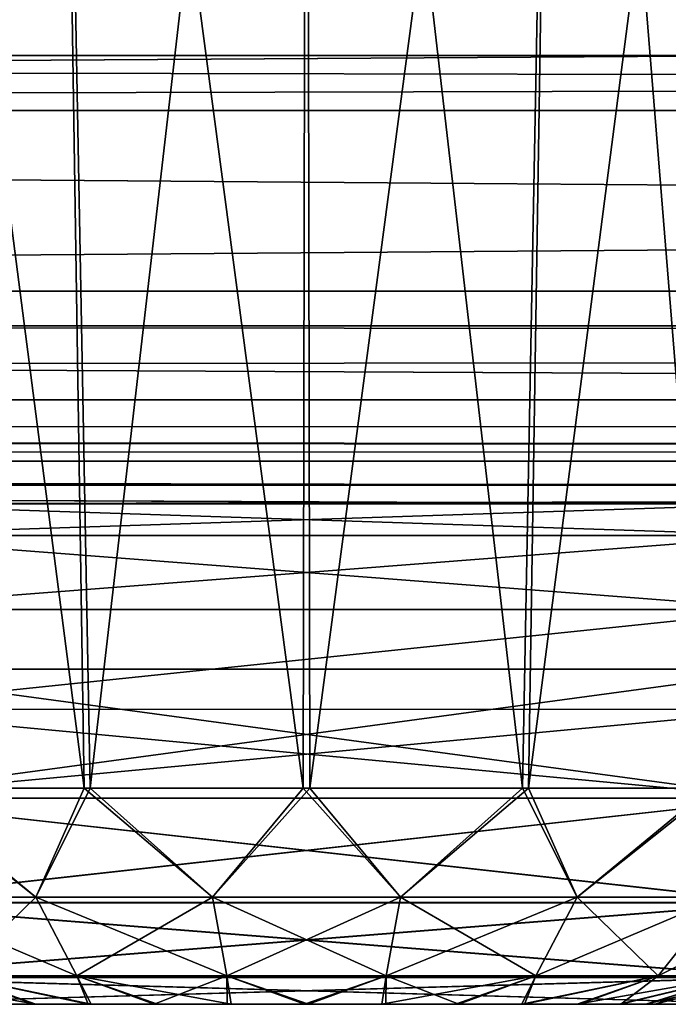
# Model space of a CAD drawing. Header units: millimetres. Extents: x -168 to 168, y -6 to 84.
# Tile 140 of 256: x -40.63 to -39.2, y -3.1 to -0.92. Entities that reach past the tile are written whole.
import ezdxf

# ---------------------------------------------------------------- set-up
doc = ezdxf.new("R2010")
doc.units = ezdxf.units.MM
doc.header["$LTSCALE"] = 65.185185
for name, color, linetype in [('14', 7, 'CONTINUOUS'), ('177', 7, 'CONTINUOUS'), ('180', 7, 'CONTINUOUS'), ('187', 7, 'CONTINUOUS'), ('192', 7, 'CONTINUOUS'), ('196', 7, 'CONTINUOUS'), ('197', 7, 'CONTINUOUS'), ('201', 7, 'CONTINUOUS'), ('207', 7, 'CONTINUOUS'), ('209', 7, 'CONTINUOUS'), ('213', 7, 'CONTINUOUS'), ('54', 7, 'CONTINUOUS'), ('572', 7, 'CONTINUOUS'), ('573', 7, 'CONTINUOUS'), ('574', 7, 'CONTINUOUS'), ('575', 7, 'CONTINUOUS'), ('576', 7, 'CONTINUOUS'), ('577', 7, 'CONTINUOUS'), ('578', 7, 'CONTINUOUS'), ('579', 7, 'CONTINUOUS'), ('580', 7, 'CONTINUOUS'), ('581', 7, 'CONTINUOUS'), ('6', 7, 'CONTINUOUS'), ('66', 7, 'CONTINUOUS'), ('70', 7, 'CONTINUOUS'), ('76', 7, 'CONTINUOUS'), ('77', 7, 'CONTINUOUS'), ('83', 7, 'CONTINUOUS'), ('89', 7, 'CONTINUOUS'), ('90', 7, 'CONTINUOUS'), ('94', 7, 'CONTINUOUS')]:
    doc.layers.add(name, color=color, linetype=linetype)

msp = doc.modelspace()

# ---------------------------------------------------------------- linework, layer by layer
at = {"layer": '14', "linetype": 'Continuous'}
for points in [[(-123.8345, -1.5218, -124.8336), (123.8345, -1.7622, -124.7598), (-123.8345, -1.7622, -124.7598), (-123.8345, -1.5218, -124.8336)], [(123.8345, -1.5218, -124.8336), (123.8345, -1.7622, -124.7598), (-123.8345, -1.5218, -124.8336), (123.8345, -1.5218, -124.8336)], [(123.8345, -1.7622, -124.7598), (123.8345, -1.9366, -124.5778), (-123.8345, -1.7622, -124.7598), (123.8345, -1.7622, -124.7598)], [(-38.9332, -1.9508, -124.5504), (-41.0668, -1.9508, -124.5504), (-123.8345, -1.7622, -124.7598), (-38.9332, -1.9508, -124.5504)], [(38.9332, -1.9508, -124.5504), (-123.8345, -1.7622, -124.7598), (41.0668, -1.9508, -124.5504), (38.9332, -1.9508, -124.5504)], [(38.9332, -1.9508, -124.5504), (-38.9332, -1.9508, -124.5504), (-123.8345, -1.7622, -124.7598), (38.9332, -1.9508, -124.5504)], [(123.8345, -1.9366, -124.5778), (41.0668, -1.9508, -124.5504), (-123.8345, -1.7622, -124.7598), (123.8345, -1.9366, -124.5778)]]:
    msp.add_3dface(points, dxfattribs=at)
at = {"layer": '177', "linetype": 'Continuous'}
for points in [[(123.9009, 0, 124.9), (-123.9009, 0, 124.9), (123.8345, -1.5218, 124.8336), (123.9009, 0, 124.9)], [(123.8345, -1.5218, 124.8336), (-123.9009, 0, 124.9), (-123.8345, -1.5218, 124.8336), (123.8345, -1.5218, 124.8336)]]:
    msp.add_3dface(points, dxfattribs=at)
at = {"layer": '180', "linetype": 'Continuous'}
for points in [[(-38.9409, -1.9921, -122.1843), (-41.0589, -1.9922, -122.1852), (-41.0589, -2.0627, -122.4071), (-38.9409, -1.9921, -122.1843)], [(-38.9409, -1.9921, -122.1843), (-41.0589, -2.0627, -122.4071), (-38.9409, -2.0627, -122.4066), (-38.9409, -1.9921, -122.1843)], [(-38.9409, -2.0627, -122.4066), (-41.059, -2.2262, -122.573), (-38.941, -2.2264, -122.5727), (-38.9409, -2.0627, -122.4066)], [(-41.0589, -2.0627, -122.4071), (-41.059, -2.2262, -122.573), (-38.9409, -2.0627, -122.4066), (-41.0589, -2.0627, -122.4071)], [(-41.059, -2.2262, -122.573), (-41.059, -2.447, -122.6466), (-38.941, -2.2264, -122.5727), (-41.059, -2.2262, -122.573)], [(-38.941, -2.2264, -122.5727), (-41.059, -2.447, -122.6466), (-38.941, -2.4477, -122.6467), (-38.941, -2.2264, -122.5727)]]:
    msp.add_3dface(points, dxfattribs=at)
at = {"layer": '187', "linetype": 'Continuous'}
for points in [[(-41.0668, -2.3579, -124.2687), (-38.9332, -2.3579, -124.2687), (-41.0418, -2.6436, -124.2437), (-41.0668, -2.3579, -124.2687)], [(-38.9332, -2.3579, -124.2687), (-38.9582, -2.6436, -124.2437), (-41.0418, -2.6436, -124.2437), (-38.9332, -2.3579, -124.2687)]]:
    msp.add_3dface(points, dxfattribs=at)
at = {"layer": '192', "linetype": 'Continuous'}
for points in [[(-38.941, -2.4477, -122.6467), (-41.059, -2.447, -122.6466), (-38.9582, -2.6436, -122.6638), (-38.941, -2.4477, -122.6467)], [(-41.059, -2.447, -122.6466), (-41.0418, -2.6436, -122.6638), (-38.9582, -2.6436, -122.6638), (-41.059, -2.447, -122.6466)]]:
    msp.add_3dface(points, dxfattribs=at)
at = {"layer": '196', "linetype": 'Continuous'}
for points in [[(-41.0418, -3.1, -123.7456), (-38.9582, -3.1, -123.7456), (-41.0418, -3.1, -123.1619), (-41.0418, -3.1, -123.7456)], [(-38.9582, -3.1, -123.7456), (-38.9582, -3.1, -123.1619), (-41.0418, -3.1, -123.1619), (-38.9582, -3.1, -123.7456)]]:
    msp.add_3dface(points, dxfattribs=at)
at = {"layer": '197', "linetype": 'Continuous'}
for points in [[(-38.9582, -2.6436, -122.6638), (-41.0418, -2.8748, -122.7442), (-38.9582, -2.8748, -122.7442), (-38.9582, -2.6436, -122.6638)], [(-38.9582, -2.6436, -122.6638), (-41.0418, -2.6436, -122.6638), (-41.0418, -2.8748, -122.7442), (-38.9582, -2.6436, -122.6638)], [(-41.0418, -2.8748, -122.7442), (-41.0418, -3.0401, -122.9246), (-38.9582, -2.8748, -122.7442), (-41.0418, -2.8748, -122.7442)], [(-38.9582, -2.8748, -122.7442), (-41.0418, -3.0401, -122.9246), (-38.9582, -3.0401, -122.9246), (-38.9582, -2.8748, -122.7442)], [(-41.0418, -3.0401, -122.9246), (-41.0418, -3.1, -123.1619), (-38.9582, -3.0401, -122.9246), (-41.0418, -3.0401, -122.9246)], [(-41.0418, -3.1, -123.1619), (-38.9582, -3.1, -123.1619), (-38.9582, -3.0401, -122.9246), (-41.0418, -3.1, -123.1619)]]:
    msp.add_3dface(points, dxfattribs=at)
at = {"layer": '201', "linetype": 'Continuous'}
for points in [[(-41.0418, -2.8754, -124.1629), (-41.0418, -2.6436, -124.2437), (-38.9582, -2.8752, -124.1631), (-41.0418, -2.8754, -124.1629)], [(-41.0418, -2.6436, -124.2437), (-38.9582, -2.6436, -124.2437), (-38.9582, -2.8752, -124.1631), (-41.0418, -2.6436, -124.2437)], [(-38.9582, -3.0405, -123.9822), (-41.0418, -2.8754, -124.1629), (-38.9582, -2.8752, -124.1631), (-38.9582, -3.0405, -123.9822)], [(-41.0418, -3.0406, -123.982), (-41.0418, -2.8754, -124.1629), (-38.9582, -3.0405, -123.9822), (-41.0418, -3.0406, -123.982)], [(-38.9582, -3.1, -123.7456), (-41.0418, -3.0406, -123.982), (-38.9582, -3.0405, -123.9822), (-38.9582, -3.1, -123.7456)], [(-38.9582, -3.1, -123.7456), (-41.0418, -3.1, -123.7456), (-41.0418, -3.0406, -123.982), (-38.9582, -3.1, -123.7456)]]:
    msp.add_3dface(points, dxfattribs=at)
at = {"layer": '207', "linetype": 'Continuous'}
for points in [[(-120.2355, -1, -59.9675), (-120.6472, -1, -119.9336), (120.2355, -1, -59.9675), (-120.2355, -1, -59.9675)], [(-120.6472, -1, 119.9336), (120.6472, -1, 119.9336), (0, -1, 120.0983), (-120.6472, -1, 119.9336)], [(-59.9675, -1, 120.2355), (-120.6472, -1, 119.9336), (0, -1, 120.0983), (-59.9675, -1, 120.2355)], [(-120.6472, -1, 119.9336), (-120.2355, -1, 59.9675), (120.6472, -1, 119.9336), (-120.6472, -1, 119.9336)], [(120.2355, -1, -59.9675), (-120.6472, -1, -119.9336), (120.6472, -1, -119.9336), (120.2355, -1, -59.9675)], [(-120.5943, -1, -120.2485), (0, -1, -120.0983), (-120.6472, -1, -119.9336), (-120.5943, -1, -120.2485)], [(120.6472, -1, -119.9336), (-120.6472, -1, -119.9336), (0, -1, -120.0983), (120.6472, -1, -119.9336)], [(0, -1, -120.0983), (-120.5943, -1, -120.2485), (-59.9675, -1, -120.2355), (0, -1, -120.0983)], [(-120.0983, -1, 0), (-120.2355, -1, -59.9675), (120.0983, -1, 0), (-120.0983, -1, 0)], [(120.6472, -1, 119.9336), (-120.2355, -1, 59.9675), (120.2355, -1, 59.9675), (120.6472, -1, 119.9336)], [(-120.2355, -1, 59.9675), (-120.0983, -1, 0), (120.2355, -1, 59.9675), (-120.2355, -1, 59.9675)], [(120.0983, -1, 0), (-120.2355, -1, -59.9675), (120.2355, -1, -59.9675), (120.0983, -1, 0)], [(120.2355, -1, 59.9675), (-120.0983, -1, 0), (120.0983, -1, 0), (120.2355, -1, 59.9675)]]:
    msp.add_3dface(points, dxfattribs=at)
at = {"layer": '209', "linetype": 'Continuous'}
for points in [[(-60.0287, -1.1213, -120.3571), (0, -1.1213, -120.2196), (-59.9675, -1, -120.2355), (-60.0287, -1.1213, -120.3571)], [(0, -1.1213, -120.2196), (0, -1, -120.0983), (-59.9675, -1, -120.2355), (0, -1.1213, -120.2196)]]:
    msp.add_3dface(points, dxfattribs=at)
at = {"layer": '213', "linetype": 'Continuous'}
for points in [[(0, -1.1213, 120.2196), (-60.0287, -1.1213, 120.3571), (0, -1, 120.0983), (0, -1.1213, 120.2196)], [(-60.0287, -1.1213, 120.3571), (-59.9675, -1, 120.2355), (0, -1, 120.0983), (-60.0287, -1.1213, 120.3571)]]:
    msp.add_3dface(points, dxfattribs=at)
at = {"layer": '54', "linetype": 'Continuous'}
for points in [[(0, -1.1213, 120.2196), (-60.4471, -1.5981, 120.9803), (-60.0287, -1.1213, 120.3571), (0, -1.1213, 120.2196)], [(0.002, -1.5981, 120.8409), (-60.4471, -1.5981, 120.9803), (0, -1.1213, 120.2196), (0.002, -1.5981, 120.8409)], [(0.001, -1.898, 121.5652), (-60.9358, -1.898, 121.7069), (-60.4471, -1.5981, 120.9803), (0.001, -1.898, 121.5652)], [(0.002, -1.5981, 120.8409), (0.001, -1.898, 121.5652), (-60.4471, -1.5981, 120.9803), (0.002, -1.5981, 120.8409)], [(0.001, -1.898, 121.5652), (-41.0589, -1.9922, 122.1852), (-60.9358, -1.898, 121.7069), (0.001, -1.898, 121.5652)], [(-38.9409, -1.9921, 122.1843), (-41.0589, -1.9922, 122.1852), (0.001, -1.898, 121.5652), (-38.9409, -1.9921, 122.1843)]]:
    msp.add_3dface(points, dxfattribs=at)
at = {"layer": '572', "linetype": 'Continuous'}
for points in [[(-40.752, -3.1, -40.1716), (-39.2286, -3.1, -40), (-40.7714, -3.1, -40), (-40.752, -3.1, -40.1716)], [(-40.7714, -3.1, -40), (-39.2286, -3.1, -40), (-39.248, -3.1, -39.8284), (-40.7714, -3.1, -40)], [(-40.7713, -3.1, -39.9913), (-40.7714, -3.1, -40), (-39.248, -3.1, -39.8284), (-40.7713, -3.1, -39.9913)], [(-40.7501, -3.1, -39.8203), (-40.7713, -3.1, -39.9913), (-39.248, -3.1, -39.8284), (-40.7501, -3.1, -39.8203)], [(-39.2287, -3.1, -40.0087), (-39.2286, -3.1, -40), (-40.752, -3.1, -40.1716), (-39.2287, -3.1, -40.0087)], [(-39.2499, -3.1, -40.1797), (-39.2287, -3.1, -40.0087), (-40.752, -3.1, -40.1716), (-39.2499, -3.1, -40.1797)], [(-40.6951, -3.1, -40.3344), (-39.2499, -3.1, -40.1797), (-40.752, -3.1, -40.1716), (-40.6951, -3.1, -40.3344)], [(-39.3049, -3.1, -39.6656), (-40.7501, -3.1, -39.8203), (-39.248, -3.1, -39.8284), (-39.3049, -3.1, -39.6656)], [(-40.6916, -3.1, -39.6585), (-40.7501, -3.1, -39.8203), (-39.3049, -3.1, -39.6656), (-40.6916, -3.1, -39.6585)], [(-39.3084, -3.1, -40.3415), (-39.2499, -3.1, -40.1797), (-40.6951, -3.1, -40.3344), (-39.3084, -3.1, -40.3415)], [(-40.6037, -3.1, -40.4801), (-39.3084, -3.1, -40.3415), (-40.6951, -3.1, -40.3344), (-40.6037, -3.1, -40.4801)], [(-40.5987, -3.1, -39.5137), (-40.6916, -3.1, -39.6585), (-39.3963, -3.1, -39.5199), (-40.5987, -3.1, -39.5137)], [(-39.3963, -3.1, -39.5199), (-40.6916, -3.1, -39.6585), (-39.3049, -3.1, -39.6656), (-39.3963, -3.1, -39.5199)], [(-39.4013, -3.1, -40.4863), (-39.3084, -3.1, -40.3415), (-40.6037, -3.1, -40.4801), (-39.4013, -3.1, -40.4863)], [(-40.4824, -3.1, -40.6019), (-39.4013, -3.1, -40.4863), (-40.6037, -3.1, -40.4801), (-40.4824, -3.1, -40.6019)], [(-40.4759, -3.1, -39.393), (-40.5987, -3.1, -39.5137), (-39.5176, -3.1, -39.3981), (-40.4759, -3.1, -39.393)], [(-39.5176, -3.1, -39.3981), (-40.5987, -3.1, -39.5137), (-39.3963, -3.1, -39.5199), (-39.5176, -3.1, -39.3981)], [(-39.5241, -3.1, -40.607), (-39.4013, -3.1, -40.4863), (-40.4824, -3.1, -40.6019), (-39.5241, -3.1, -40.607)], [(-40.3371, -3.1, -40.6938), (-39.5241, -3.1, -40.607), (-40.4824, -3.1, -40.6019), (-40.3371, -3.1, -40.6938)], [(-40.3296, -3.1, -39.3026), (-40.4759, -3.1, -39.393), (-39.6629, -3.1, -39.3062), (-40.3296, -3.1, -39.3026)], [(-39.6629, -3.1, -39.3062), (-40.4759, -3.1, -39.393), (-39.5176, -3.1, -39.3981), (-39.6629, -3.1, -39.3062)], [(-39.6704, -3.1, -40.6974), (-39.5241, -3.1, -40.607), (-40.3371, -3.1, -40.6938), (-39.6704, -3.1, -40.6974)], [(-40.1752, -3.1, -40.7512), (-39.6704, -3.1, -40.6974), (-40.3371, -3.1, -40.6938), (-40.1752, -3.1, -40.7512)], [(-40.1668, -3.1, -39.2469), (-40.3296, -3.1, -39.3026), (-39.8248, -3.1, -39.2488), (-40.1668, -3.1, -39.2469)], [(-39.8248, -3.1, -39.2488), (-40.3296, -3.1, -39.3026), (-39.6629, -3.1, -39.3062), (-39.8248, -3.1, -39.2488)], [(-39.8332, -3.1, -40.7531), (-39.6704, -3.1, -40.6974), (-40.1752, -3.1, -40.7512), (-39.8332, -3.1, -40.7531)], [(-40.0044, -3.1, -40.7713), (-39.8332, -3.1, -40.7531), (-40.1752, -3.1, -40.7512), (-40.0044, -3.1, -40.7713)], [(-39.9956, -3.1, -39.2287), (-40.1668, -3.1, -39.2469), (-39.8248, -3.1, -39.2488), (-39.9956, -3.1, -39.2287)]]:
    msp.add_3dface(points, dxfattribs=at)
at = {"layer": '573', "linetype": 'Continuous'}
for points in [[(-40.9169, -2.8625, -40.7694), (-40.9012, -2.6218, -40.8961), (-40.5985, -2.8625, -41.0366), (-40.9169, -2.8625, -40.7694)], [(-40.9012, -2.6218, -40.8961), (-40.4913, -2.6218, -41.1721), (-40.5985, -2.8625, -41.0366), (-40.9012, -2.6218, -40.8961)], [(-40.5985, -2.8625, -41.0366), (-40.4913, -2.6218, -41.1721), (-40.2078, -2.8625, -41.1787), (-40.5985, -2.8625, -41.0366)], [(-40.4913, -2.6218, -41.1721), (-40.0072, -2.6218, -41.2709), (-40.2078, -2.8625, -41.1787), (-40.4913, -2.6218, -41.1721)], [(-40.2078, -2.8625, -41.1787), (-40.0072, -2.6218, -41.2709), (-39.7922, -2.8625, -41.1787), (-40.2078, -2.8625, -41.1787)], [(-40.0072, -2.6218, -41.2709), (-39.522, -2.6218, -41.1775), (-39.7922, -2.8625, -41.1787), (-40.0072, -2.6218, -41.2709)], [(-39.7922, -2.8625, -41.1787), (-39.522, -2.6218, -41.1775), (-39.4015, -2.8625, -41.0366), (-39.7922, -2.8625, -41.1787)], [(-39.522, -2.6218, -41.1775), (-39.109, -2.6218, -40.9062), (-39.4015, -2.8625, -41.0366), (-39.522, -2.6218, -41.1775)], [(-39.4015, -2.8625, -41.0366), (-39.109, -2.6218, -40.9062), (-39.0831, -2.8625, -40.7694), (-39.4015, -2.8625, -41.0366)], [(-40.7774, -3.0367, -40.6523), (-40.9169, -2.8625, -40.7694), (-40.5985, -2.8625, -41.0366), (-40.7774, -3.0367, -40.6523)], [(-40.5074, -3.0367, -40.8788), (-40.7774, -3.0367, -40.6523), (-40.5985, -2.8625, -41.0366), (-40.5074, -3.0367, -40.8788)], [(-40.5074, -3.0367, -40.8788), (-40.5985, -2.8625, -41.0366), (-40.2078, -2.8625, -41.1787), (-40.5074, -3.0367, -40.8788)], [(-40.1762, -3.0367, -40.9994), (-40.5074, -3.0367, -40.8788), (-40.2078, -2.8625, -41.1787), (-40.1762, -3.0367, -40.9994)], [(-40.1762, -3.0367, -40.9994), (-40.2078, -2.8625, -41.1787), (-39.7922, -2.8625, -41.1787), (-40.1762, -3.0367, -40.9994)], [(-39.8238, -3.0367, -40.9994), (-40.1762, -3.0367, -40.9994), (-39.7922, -2.8625, -41.1787), (-39.8238, -3.0367, -40.9994)], [(-39.8238, -3.0367, -40.9994), (-39.7922, -2.8625, -41.1787), (-39.4015, -2.8625, -41.0366), (-39.8238, -3.0367, -40.9994)], [(-39.4926, -3.0367, -40.8788), (-39.8238, -3.0367, -40.9994), (-39.4015, -2.8625, -41.0366), (-39.4926, -3.0367, -40.8788)], [(-39.4926, -3.0367, -40.8788), (-39.4015, -2.8625, -41.0366), (-39.0831, -2.8625, -40.7694), (-39.4926, -3.0367, -40.8788)], [(-39.2226, -3.0367, -40.6523), (-39.4926, -3.0367, -40.8788), (-39.0831, -2.8625, -40.7694), (-39.2226, -3.0367, -40.6523)], [(-39.2226, -3.0367, -40.6523), (-39.0831, -2.8625, -40.7694), (-38.8753, -2.8625, -40.4094), (-39.2226, -3.0367, -40.6523)], [(-39.0464, -3.0367, -40.3471), (-39.2226, -3.0367, -40.6523), (-38.8753, -2.8625, -40.4094), (-39.0464, -3.0367, -40.3471)], [(-40.4824, -3.1, -40.6019), (-40.6037, -3.1, -40.4801), (-40.7774, -3.0367, -40.6523), (-40.4824, -3.1, -40.6019)], [(-40.5074, -3.0367, -40.8788), (-40.4824, -3.1, -40.6019), (-40.7774, -3.0367, -40.6523), (-40.5074, -3.0367, -40.8788)], [(-40.6037, -3.1, -40.4801), (-40.6951, -3.1, -40.3344), (-40.7774, -3.0367, -40.6523), (-40.6037, -3.1, -40.4801)], [(-40.3371, -3.1, -40.6938), (-40.4824, -3.1, -40.6019), (-40.5074, -3.0367, -40.8788), (-40.3371, -3.1, -40.6938)], [(-40.1762, -3.0367, -40.9994), (-40.3371, -3.1, -40.6938), (-40.5074, -3.0367, -40.8788), (-40.1762, -3.0367, -40.9994)], [(-40.1752, -3.1, -40.7512), (-40.3371, -3.1, -40.6938), (-40.1762, -3.0367, -40.9994), (-40.1752, -3.1, -40.7512)], [(-40.0044, -3.1, -40.7713), (-40.1752, -3.1, -40.7512), (-40.1762, -3.0367, -40.9994), (-40.0044, -3.1, -40.7713)], [(-39.8238, -3.0367, -40.9994), (-40.0044, -3.1, -40.7713), (-40.1762, -3.0367, -40.9994), (-39.8238, -3.0367, -40.9994)], [(-39.8332, -3.1, -40.7531), (-40.0044, -3.1, -40.7713), (-39.8238, -3.0367, -40.9994), (-39.8332, -3.1, -40.7531)], [(-39.6704, -3.1, -40.6974), (-39.8332, -3.1, -40.7531), (-39.4926, -3.0367, -40.8788), (-39.6704, -3.1, -40.6974)], [(-39.4926, -3.0367, -40.8788), (-39.8332, -3.1, -40.7531), (-39.8238, -3.0367, -40.9994), (-39.4926, -3.0367, -40.8788)], [(-39.5241, -3.1, -40.607), (-39.6704, -3.1, -40.6974), (-39.4926, -3.0367, -40.8788), (-39.5241, -3.1, -40.607)], [(-39.2226, -3.0367, -40.6523), (-39.5241, -3.1, -40.607), (-39.4926, -3.0367, -40.8788), (-39.2226, -3.0367, -40.6523)], [(-39.4013, -3.1, -40.4863), (-39.5241, -3.1, -40.607), (-39.2226, -3.0367, -40.6523), (-39.4013, -3.1, -40.4863)], [(-39.0464, -3.0367, -40.3471), (-39.4013, -3.1, -40.4863), (-39.2226, -3.0367, -40.6523), (-39.0464, -3.0367, -40.3471)], [(-39.3084, -3.1, -40.3415), (-39.4013, -3.1, -40.4863), (-39.0464, -3.0367, -40.3471), (-39.3084, -3.1, -40.3415)], [(-39.2499, -3.1, -40.1797), (-39.3084, -3.1, -40.3415), (-39.0464, -3.0367, -40.3471), (-39.2499, -3.1, -40.1797)], [(-39.2287, -3.1, -40.0087), (-39.2499, -3.1, -40.1797), (-38.9852, -3.0367, -40), (-39.2287, -3.1, -40.0087)], [(-38.9852, -3.0367, -40), (-39.2499, -3.1, -40.1797), (-39.0464, -3.0367, -40.3471), (-38.9852, -3.0367, -40)], [(-39.2286, -3.1, -40), (-39.2287, -3.1, -40.0087), (-38.9852, -3.0367, -40), (-39.2286, -3.1, -40)]]:
    msp.add_3dface(points, dxfattribs=at)
at = {"layer": '574', "linetype": 'Continuous'}
for points in [[(-40.5985, -2.8625, -38.9634), (-40.891, -2.6218, -39.0938), (-40.9169, -2.8625, -39.2306), (-40.5985, -2.8625, -38.9634)], [(-40.478, -2.6218, -38.8225), (-40.891, -2.6218, -39.0938), (-40.5985, -2.8625, -38.9634), (-40.478, -2.6218, -38.8225)], [(-40.2078, -2.8625, -38.8213), (-40.478, -2.6218, -38.8225), (-40.5985, -2.8625, -38.9634), (-40.2078, -2.8625, -38.8213)], [(-39.9928, -2.6218, -38.7291), (-40.478, -2.6218, -38.8225), (-40.2078, -2.8625, -38.8213), (-39.9928, -2.6218, -38.7291)], [(-39.7922, -2.8625, -38.8213), (-39.9928, -2.6218, -38.7291), (-40.2078, -2.8625, -38.8213), (-39.7922, -2.8625, -38.8213)], [(-39.5087, -2.6218, -38.8279), (-39.9928, -2.6218, -38.7291), (-39.7922, -2.8625, -38.8213), (-39.5087, -2.6218, -38.8279)], [(-39.4015, -2.8625, -38.9634), (-39.5087, -2.6218, -38.8279), (-39.7922, -2.8625, -38.8213), (-39.4015, -2.8625, -38.9634)], [(-39.0988, -2.6218, -39.1039), (-39.5087, -2.6218, -38.8279), (-39.4015, -2.8625, -38.9634), (-39.0988, -2.6218, -39.1039)], [(-39.0831, -2.8625, -39.2306), (-39.0988, -2.6218, -39.1039), (-39.4015, -2.8625, -38.9634), (-39.0831, -2.8625, -39.2306)], [(-40.5074, -3.0367, -39.1212), (-40.5985, -2.8625, -38.9634), (-40.9169, -2.8625, -39.2306), (-40.5074, -3.0367, -39.1212)], [(-40.7774, -3.0367, -39.3477), (-40.5074, -3.0367, -39.1212), (-40.9169, -2.8625, -39.2306), (-40.7774, -3.0367, -39.3477)], [(-40.1762, -3.0367, -39.0006), (-40.2078, -2.8625, -38.8213), (-40.5985, -2.8625, -38.9634), (-40.1762, -3.0367, -39.0006)], [(-40.5074, -3.0367, -39.1212), (-40.1762, -3.0367, -39.0006), (-40.5985, -2.8625, -38.9634), (-40.5074, -3.0367, -39.1212)], [(-39.8238, -3.0367, -39.0006), (-39.7922, -2.8625, -38.8213), (-40.2078, -2.8625, -38.8213), (-39.8238, -3.0367, -39.0006)], [(-40.1762, -3.0367, -39.0006), (-39.8238, -3.0367, -39.0006), (-40.2078, -2.8625, -38.8213), (-40.1762, -3.0367, -39.0006)], [(-39.8238, -3.0367, -39.0006), (-39.4926, -3.0367, -39.1212), (-39.7922, -2.8625, -38.8213), (-39.8238, -3.0367, -39.0006)], [(-39.4926, -3.0367, -39.1212), (-39.4015, -2.8625, -38.9634), (-39.7922, -2.8625, -38.8213), (-39.4926, -3.0367, -39.1212)], [(-39.4926, -3.0367, -39.1212), (-39.2226, -3.0367, -39.3477), (-39.4015, -2.8625, -38.9634), (-39.4926, -3.0367, -39.1212)], [(-39.2226, -3.0367, -39.3477), (-39.0831, -2.8625, -39.2306), (-39.4015, -2.8625, -38.9634), (-39.2226, -3.0367, -39.3477)], [(-39.2226, -3.0367, -39.3477), (-39.0464, -3.0367, -39.6529), (-39.0831, -2.8625, -39.2306), (-39.2226, -3.0367, -39.3477)], [(-40.9536, -3.0367, -39.6529), (-40.5987, -3.1, -39.5137), (-40.7774, -3.0367, -39.3477), (-40.9536, -3.0367, -39.6529)], [(-40.6916, -3.1, -39.6585), (-40.5987, -3.1, -39.5137), (-40.9536, -3.0367, -39.6529), (-40.6916, -3.1, -39.6585)], [(-40.7774, -3.0367, -39.3477), (-40.4759, -3.1, -39.393), (-40.5074, -3.0367, -39.1212), (-40.7774, -3.0367, -39.3477)], [(-40.5987, -3.1, -39.5137), (-40.4759, -3.1, -39.393), (-40.7774, -3.0367, -39.3477), (-40.5987, -3.1, -39.5137)], [(-40.4759, -3.1, -39.393), (-40.3296, -3.1, -39.3026), (-40.5074, -3.0367, -39.1212), (-40.4759, -3.1, -39.393)], [(-40.3296, -3.1, -39.3026), (-40.1668, -3.1, -39.2469), (-40.5074, -3.0367, -39.1212), (-40.3296, -3.1, -39.3026)], [(-40.5074, -3.0367, -39.1212), (-40.1668, -3.1, -39.2469), (-40.1762, -3.0367, -39.0006), (-40.5074, -3.0367, -39.1212)], [(-40.1668, -3.1, -39.2469), (-39.9956, -3.1, -39.2287), (-40.1762, -3.0367, -39.0006), (-40.1668, -3.1, -39.2469)], [(-40.1762, -3.0367, -39.0006), (-39.9956, -3.1, -39.2287), (-39.8238, -3.0367, -39.0006), (-40.1762, -3.0367, -39.0006)], [(-39.9956, -3.1, -39.2287), (-39.8248, -3.1, -39.2488), (-39.8238, -3.0367, -39.0006), (-39.9956, -3.1, -39.2287)], [(-39.8248, -3.1, -39.2488), (-39.6629, -3.1, -39.3062), (-39.8238, -3.0367, -39.0006), (-39.8248, -3.1, -39.2488)], [(-39.8238, -3.0367, -39.0006), (-39.6629, -3.1, -39.3062), (-39.4926, -3.0367, -39.1212), (-39.8238, -3.0367, -39.0006)], [(-39.6629, -3.1, -39.3062), (-39.5176, -3.1, -39.3981), (-39.4926, -3.0367, -39.1212), (-39.6629, -3.1, -39.3062)], [(-39.4926, -3.0367, -39.1212), (-39.5176, -3.1, -39.3981), (-39.2226, -3.0367, -39.3477), (-39.4926, -3.0367, -39.1212)], [(-39.5176, -3.1, -39.3981), (-39.3963, -3.1, -39.5199), (-39.2226, -3.0367, -39.3477), (-39.5176, -3.1, -39.3981)], [(-39.3963, -3.1, -39.5199), (-39.3049, -3.1, -39.6656), (-39.2226, -3.0367, -39.3477), (-39.3963, -3.1, -39.5199)], [(-39.2226, -3.0367, -39.3477), (-39.3049, -3.1, -39.6656), (-39.0464, -3.0367, -39.6529), (-39.2226, -3.0367, -39.3477)], [(-39.3049, -3.1, -39.6656), (-39.248, -3.1, -39.8284), (-39.0464, -3.0367, -39.6529), (-39.3049, -3.1, -39.6656)], [(-39.248, -3.1, -39.8284), (-39.2286, -3.1, -40), (-39.0464, -3.0367, -39.6529), (-39.248, -3.1, -39.8284)], [(-39.2286, -3.1, -40), (-38.9852, -3.0367, -40), (-39.0464, -3.0367, -39.6529), (-39.2286, -3.1, -40)]]:
    msp.add_3dface(points, dxfattribs=at)
at = {"layer": '575', "linetype": 'Continuous'}
for points in [[(-41.0266, 1.5218, -38.9734), (-40.891, -2.6218, -39.0938), (-40.5556, 1.5218, -38.6587), (-41.0266, 1.5218, -38.9734)], [(-40.891, -2.6218, -39.0938), (-40.478, -2.6218, -38.8225), (-40.5556, 1.5218, -38.6587), (-40.891, -2.6218, -39.0938)], [(-40.5556, 1.5218, -38.6587), (-40.478, -2.6218, -38.8225), (-40, 1.5218, -38.5482), (-40.5556, 1.5218, -38.6587)], [(-40.478, -2.6218, -38.8225), (-39.9928, -2.6218, -38.7291), (-40, 1.5218, -38.5482), (-40.478, -2.6218, -38.8225)], [(-40, 1.5218, -38.5482), (-39.9928, -2.6218, -38.7291), (-39.4444, 1.5218, -38.6587), (-40, 1.5218, -38.5482)], [(-39.9928, -2.6218, -38.7291), (-39.5087, -2.6218, -38.8279), (-39.4444, 1.5218, -38.6587), (-39.9928, -2.6218, -38.7291)], [(-39.5087, -2.6218, -38.8279), (-39.0988, -2.6218, -39.1039), (-38.9734, 1.5218, -38.9734), (-39.5087, -2.6218, -38.8279)], [(-39.4444, 1.5218, -38.6587), (-39.5087, -2.6218, -38.8279), (-38.9734, 1.5218, -38.9734), (-39.4444, 1.5218, -38.6587)]]:
    msp.add_3dface(points, dxfattribs=at)
at = {"layer": '576', "linetype": 'Continuous'}
for points in [[(-40.4913, -2.6218, -41.1721), (-40.9012, -2.6218, -40.8961), (-41.0266, 1.5218, -41.0266), (-40.4913, -2.6218, -41.1721)], [(-40.5556, 1.5218, -41.3413), (-40.4913, -2.6218, -41.1721), (-41.0266, 1.5218, -41.0266), (-40.5556, 1.5218, -41.3413)], [(-40.0072, -2.6218, -41.2709), (-40.4913, -2.6218, -41.1721), (-40.5556, 1.5218, -41.3413), (-40.0072, -2.6218, -41.2709)], [(-40, 1.5218, -41.4518), (-40.0072, -2.6218, -41.2709), (-40.5556, 1.5218, -41.3413), (-40, 1.5218, -41.4518)], [(-39.522, -2.6218, -41.1775), (-40.0072, -2.6218, -41.2709), (-40, 1.5218, -41.4518), (-39.522, -2.6218, -41.1775)], [(-39.4444, 1.5218, -41.3413), (-39.522, -2.6218, -41.1775), (-40, 1.5218, -41.4518), (-39.4444, 1.5218, -41.3413)], [(-39.109, -2.6218, -40.9062), (-39.522, -2.6218, -41.1775), (-39.4444, 1.5218, -41.3413), (-39.109, -2.6218, -40.9062)], [(-38.9734, 1.5218, -41.0266), (-39.109, -2.6218, -40.9062), (-39.4444, 1.5218, -41.3413), (-38.9734, 1.5218, -41.0266)]]:
    msp.add_3dface(points, dxfattribs=at)
at = {"layer": '577', "linetype": 'Continuous'}
for points in [[(-40.7714, -3.1, 40), (-39.2286, -3.1, 40), (-39.248, -3.1, 40.1716), (-40.7714, -3.1, 40)], [(-40.752, -3.1, 39.8284), (-39.2286, -3.1, 40), (-40.7714, -3.1, 40), (-40.752, -3.1, 39.8284)], [(-40.7713, -3.1, 40.0087), (-40.7714, -3.1, 40), (-39.248, -3.1, 40.1716), (-40.7713, -3.1, 40.0087)], [(-40.7501, -3.1, 40.1797), (-40.7713, -3.1, 40.0087), (-39.248, -3.1, 40.1716), (-40.7501, -3.1, 40.1797)], [(-40.6951, -3.1, 39.6656), (-39.2499, -3.1, 39.8203), (-40.752, -3.1, 39.8284), (-40.6951, -3.1, 39.6656)], [(-39.2499, -3.1, 39.8203), (-39.2287, -3.1, 39.9913), (-40.752, -3.1, 39.8284), (-39.2499, -3.1, 39.8203)], [(-39.2287, -3.1, 39.9913), (-39.2286, -3.1, 40), (-40.752, -3.1, 39.8284), (-39.2287, -3.1, 39.9913)], [(-39.3049, -3.1, 40.3344), (-40.7501, -3.1, 40.1797), (-39.248, -3.1, 40.1716), (-39.3049, -3.1, 40.3344)], [(-40.6916, -3.1, 40.3415), (-40.7501, -3.1, 40.1797), (-39.3049, -3.1, 40.3344), (-40.6916, -3.1, 40.3415)], [(-40.6037, -3.1, 39.5199), (-39.3084, -3.1, 39.6585), (-40.6951, -3.1, 39.6656), (-40.6037, -3.1, 39.5199)], [(-39.3084, -3.1, 39.6585), (-39.2499, -3.1, 39.8203), (-40.6951, -3.1, 39.6656), (-39.3084, -3.1, 39.6585)], [(-39.3963, -3.1, 40.4801), (-40.6916, -3.1, 40.3415), (-39.3049, -3.1, 40.3344), (-39.3963, -3.1, 40.4801)], [(-40.5987, -3.1, 40.4863), (-40.6916, -3.1, 40.3415), (-39.3963, -3.1, 40.4801), (-40.5987, -3.1, 40.4863)], [(-40.4824, -3.1, 39.3981), (-39.4013, -3.1, 39.5137), (-40.6037, -3.1, 39.5199), (-40.4824, -3.1, 39.3981)], [(-39.4013, -3.1, 39.5137), (-39.3084, -3.1, 39.6585), (-40.6037, -3.1, 39.5199), (-39.4013, -3.1, 39.5137)], [(-39.5176, -3.1, 40.6019), (-40.5987, -3.1, 40.4863), (-39.3963, -3.1, 40.4801), (-39.5176, -3.1, 40.6019)], [(-40.4759, -3.1, 40.607), (-40.5987, -3.1, 40.4863), (-39.5176, -3.1, 40.6019), (-40.4759, -3.1, 40.607)], [(-39.5241, -3.1, 39.393), (-39.4013, -3.1, 39.5137), (-40.4824, -3.1, 39.3981), (-39.5241, -3.1, 39.393)], [(-40.3371, -3.1, 39.3062), (-39.5241, -3.1, 39.393), (-40.4824, -3.1, 39.3981), (-40.3371, -3.1, 39.3062)], [(-39.6629, -3.1, 40.6938), (-40.4759, -3.1, 40.607), (-39.5176, -3.1, 40.6019), (-39.6629, -3.1, 40.6938)], [(-40.3296, -3.1, 40.6974), (-40.4759, -3.1, 40.607), (-39.6629, -3.1, 40.6938), (-40.3296, -3.1, 40.6974)], [(-40.1752, -3.1, 39.2488), (-39.6704, -3.1, 39.3026), (-40.3371, -3.1, 39.3062), (-40.1752, -3.1, 39.2488)], [(-39.6704, -3.1, 39.3026), (-39.5241, -3.1, 39.393), (-40.3371, -3.1, 39.3062), (-39.6704, -3.1, 39.3026)], [(-39.8248, -3.1, 40.7512), (-40.3296, -3.1, 40.6974), (-39.6629, -3.1, 40.6938), (-39.8248, -3.1, 40.7512)], [(-40.1668, -3.1, 40.7531), (-40.3296, -3.1, 40.6974), (-39.8248, -3.1, 40.7512), (-40.1668, -3.1, 40.7531)], [(-40.0044, -3.1, 39.2287), (-39.8332, -3.1, 39.2469), (-40.1752, -3.1, 39.2488), (-40.0044, -3.1, 39.2287)], [(-39.8332, -3.1, 39.2469), (-39.6704, -3.1, 39.3026), (-40.1752, -3.1, 39.2488), (-39.8332, -3.1, 39.2469)], [(-39.9956, -3.1, 40.7713), (-40.1668, -3.1, 40.7531), (-39.8248, -3.1, 40.7512), (-39.9956, -3.1, 40.7713)]]:
    msp.add_3dface(points, dxfattribs=at)
at = {"layer": '578', "linetype": 'Continuous'}
for points in [[(-40.9169, -2.8625, 39.2306), (-40.9012, -2.6218, 39.1039), (-40.5985, -2.8625, 38.9634), (-40.9169, -2.8625, 39.2306)], [(-40.9012, -2.6218, 39.1039), (-40.4913, -2.6218, 38.8279), (-40.5985, -2.8625, 38.9634), (-40.9012, -2.6218, 39.1039)], [(-40.5985, -2.8625, 38.9634), (-40.4913, -2.6218, 38.8279), (-40.2078, -2.8625, 38.8213), (-40.5985, -2.8625, 38.9634)], [(-40.4913, -2.6218, 38.8279), (-40.0072, -2.6218, 38.7291), (-40.2078, -2.8625, 38.8213), (-40.4913, -2.6218, 38.8279)], [(-40.2078, -2.8625, 38.8213), (-40.0072, -2.6218, 38.7291), (-39.7922, -2.8625, 38.8213), (-40.2078, -2.8625, 38.8213)], [(-40.0072, -2.6218, 38.7291), (-39.522, -2.6218, 38.8225), (-39.7922, -2.8625, 38.8213), (-40.0072, -2.6218, 38.7291)], [(-39.7922, -2.8625, 38.8213), (-39.522, -2.6218, 38.8225), (-39.4015, -2.8625, 38.9634), (-39.7922, -2.8625, 38.8213)], [(-39.522, -2.6218, 38.8225), (-39.109, -2.6218, 39.0938), (-39.4015, -2.8625, 38.9634), (-39.522, -2.6218, 38.8225)], [(-39.4015, -2.8625, 38.9634), (-39.109, -2.6218, 39.0938), (-39.0831, -2.8625, 39.2306), (-39.4015, -2.8625, 38.9634)], [(-40.7774, -3.0367, 39.3477), (-40.9169, -2.8625, 39.2306), (-40.5985, -2.8625, 38.9634), (-40.7774, -3.0367, 39.3477)], [(-40.5074, -3.0367, 39.1212), (-40.7774, -3.0367, 39.3477), (-40.5985, -2.8625, 38.9634), (-40.5074, -3.0367, 39.1212)], [(-40.5074, -3.0367, 39.1212), (-40.5985, -2.8625, 38.9634), (-40.2078, -2.8625, 38.8213), (-40.5074, -3.0367, 39.1212)], [(-40.1762, -3.0367, 39.0006), (-40.5074, -3.0367, 39.1212), (-40.2078, -2.8625, 38.8213), (-40.1762, -3.0367, 39.0006)], [(-40.1762, -3.0367, 39.0006), (-40.2078, -2.8625, 38.8213), (-39.7922, -2.8625, 38.8213), (-40.1762, -3.0367, 39.0006)], [(-39.8238, -3.0367, 39.0006), (-40.1762, -3.0367, 39.0006), (-39.7922, -2.8625, 38.8213), (-39.8238, -3.0367, 39.0006)], [(-39.4926, -3.0367, 39.1212), (-39.8238, -3.0367, 39.0006), (-39.4015, -2.8625, 38.9634), (-39.4926, -3.0367, 39.1212)], [(-39.8238, -3.0367, 39.0006), (-39.7922, -2.8625, 38.8213), (-39.4015, -2.8625, 38.9634), (-39.8238, -3.0367, 39.0006)], [(-39.4926, -3.0367, 39.1212), (-39.4015, -2.8625, 38.9634), (-39.0831, -2.8625, 39.2306), (-39.4926, -3.0367, 39.1212)], [(-39.2226, -3.0367, 39.3477), (-39.4926, -3.0367, 39.1212), (-39.0831, -2.8625, 39.2306), (-39.2226, -3.0367, 39.3477)], [(-39.2226, -3.0367, 39.3477), (-39.0831, -2.8625, 39.2306), (-38.8753, -2.8625, 39.5906), (-39.2226, -3.0367, 39.3477)], [(-39.0464, -3.0367, 39.6529), (-39.2226, -3.0367, 39.3477), (-38.8753, -2.8625, 39.5906), (-39.0464, -3.0367, 39.6529)], [(-40.5074, -3.0367, 39.1212), (-40.4824, -3.1, 39.3981), (-40.7774, -3.0367, 39.3477), (-40.5074, -3.0367, 39.1212)], [(-40.6037, -3.1, 39.5199), (-40.6951, -3.1, 39.6656), (-40.7774, -3.0367, 39.3477), (-40.6037, -3.1, 39.5199)], [(-40.4824, -3.1, 39.3981), (-40.6037, -3.1, 39.5199), (-40.7774, -3.0367, 39.3477), (-40.4824, -3.1, 39.3981)], [(-40.3371, -3.1, 39.3062), (-40.4824, -3.1, 39.3981), (-40.5074, -3.0367, 39.1212), (-40.3371, -3.1, 39.3062)], [(-40.1762, -3.0367, 39.0006), (-40.3371, -3.1, 39.3062), (-40.5074, -3.0367, 39.1212), (-40.1762, -3.0367, 39.0006)], [(-40.1752, -3.1, 39.2488), (-40.3371, -3.1, 39.3062), (-40.1762, -3.0367, 39.0006), (-40.1752, -3.1, 39.2488)], [(-40.0044, -3.1, 39.2287), (-40.1752, -3.1, 39.2488), (-40.1762, -3.0367, 39.0006), (-40.0044, -3.1, 39.2287)], [(-39.8238, -3.0367, 39.0006), (-40.0044, -3.1, 39.2287), (-40.1762, -3.0367, 39.0006), (-39.8238, -3.0367, 39.0006)], [(-39.8332, -3.1, 39.2469), (-40.0044, -3.1, 39.2287), (-39.8238, -3.0367, 39.0006), (-39.8332, -3.1, 39.2469)], [(-39.6704, -3.1, 39.3026), (-39.8332, -3.1, 39.2469), (-39.4926, -3.0367, 39.1212), (-39.6704, -3.1, 39.3026)], [(-39.4926, -3.0367, 39.1212), (-39.8332, -3.1, 39.2469), (-39.8238, -3.0367, 39.0006), (-39.4926, -3.0367, 39.1212)], [(-39.5241, -3.1, 39.393), (-39.6704, -3.1, 39.3026), (-39.4926, -3.0367, 39.1212), (-39.5241, -3.1, 39.393)], [(-39.2226, -3.0367, 39.3477), (-39.5241, -3.1, 39.393), (-39.4926, -3.0367, 39.1212), (-39.2226, -3.0367, 39.3477)], [(-39.4013, -3.1, 39.5137), (-39.5241, -3.1, 39.393), (-39.2226, -3.0367, 39.3477), (-39.4013, -3.1, 39.5137)], [(-39.3084, -3.1, 39.6585), (-39.4013, -3.1, 39.5137), (-39.0464, -3.0367, 39.6529), (-39.3084, -3.1, 39.6585)], [(-39.0464, -3.0367, 39.6529), (-39.4013, -3.1, 39.5137), (-39.2226, -3.0367, 39.3477), (-39.0464, -3.0367, 39.6529)], [(-39.2499, -3.1, 39.8203), (-39.3084, -3.1, 39.6585), (-39.0464, -3.0367, 39.6529), (-39.2499, -3.1, 39.8203)], [(-38.9852, -3.0367, 40), (-39.2499, -3.1, 39.8203), (-39.0464, -3.0367, 39.6529), (-38.9852, -3.0367, 40)], [(-39.2287, -3.1, 39.9913), (-39.2499, -3.1, 39.8203), (-38.9852, -3.0367, 40), (-39.2287, -3.1, 39.9913)], [(-39.2286, -3.1, 40), (-39.2287, -3.1, 39.9913), (-38.9852, -3.0367, 40), (-39.2286, -3.1, 40)]]:
    msp.add_3dface(points, dxfattribs=at)
at = {"layer": '579', "linetype": 'Continuous'}
for points in [[(-40.5985, -2.8625, 41.0366), (-40.891, -2.6218, 40.9062), (-40.9169, -2.8625, 40.7694), (-40.5985, -2.8625, 41.0366)], [(-40.478, -2.6218, 41.1775), (-40.891, -2.6218, 40.9062), (-40.5985, -2.8625, 41.0366), (-40.478, -2.6218, 41.1775)], [(-40.2078, -2.8625, 41.1787), (-40.478, -2.6218, 41.1775), (-40.5985, -2.8625, 41.0366), (-40.2078, -2.8625, 41.1787)], [(-39.9928, -2.6218, 41.2709), (-40.478, -2.6218, 41.1775), (-40.2078, -2.8625, 41.1787), (-39.9928, -2.6218, 41.2709)], [(-39.7922, -2.8625, 41.1787), (-39.9928, -2.6218, 41.2709), (-40.2078, -2.8625, 41.1787), (-39.7922, -2.8625, 41.1787)], [(-39.5087, -2.6218, 41.1721), (-39.9928, -2.6218, 41.2709), (-39.7922, -2.8625, 41.1787), (-39.5087, -2.6218, 41.1721)], [(-39.4015, -2.8625, 41.0366), (-39.5087, -2.6218, 41.1721), (-39.7922, -2.8625, 41.1787), (-39.4015, -2.8625, 41.0366)], [(-39.0988, -2.6218, 40.8961), (-39.5087, -2.6218, 41.1721), (-39.4015, -2.8625, 41.0366), (-39.0988, -2.6218, 40.8961)], [(-39.0831, -2.8625, 40.7694), (-39.0988, -2.6218, 40.8961), (-39.4015, -2.8625, 41.0366), (-39.0831, -2.8625, 40.7694)], [(-40.5074, -3.0367, 40.8788), (-40.5985, -2.8625, 41.0366), (-40.9169, -2.8625, 40.7694), (-40.5074, -3.0367, 40.8788)], [(-40.7774, -3.0367, 40.6523), (-40.5074, -3.0367, 40.8788), (-40.9169, -2.8625, 40.7694), (-40.7774, -3.0367, 40.6523)], [(-40.1762, -3.0367, 40.9994), (-40.2078, -2.8625, 41.1787), (-40.5985, -2.8625, 41.0366), (-40.1762, -3.0367, 40.9994)], [(-40.5074, -3.0367, 40.8788), (-40.1762, -3.0367, 40.9994), (-40.5985, -2.8625, 41.0366), (-40.5074, -3.0367, 40.8788)], [(-40.1762, -3.0367, 40.9994), (-39.8238, -3.0367, 40.9994), (-40.2078, -2.8625, 41.1787), (-40.1762, -3.0367, 40.9994)], [(-39.8238, -3.0367, 40.9994), (-39.7922, -2.8625, 41.1787), (-40.2078, -2.8625, 41.1787), (-39.8238, -3.0367, 40.9994)], [(-39.8238, -3.0367, 40.9994), (-39.4926, -3.0367, 40.8788), (-39.7922, -2.8625, 41.1787), (-39.8238, -3.0367, 40.9994)], [(-39.4926, -3.0367, 40.8788), (-39.4015, -2.8625, 41.0366), (-39.7922, -2.8625, 41.1787), (-39.4926, -3.0367, 40.8788)], [(-39.4926, -3.0367, 40.8788), (-39.2226, -3.0367, 40.6523), (-39.4015, -2.8625, 41.0366), (-39.4926, -3.0367, 40.8788)], [(-39.2226, -3.0367, 40.6523), (-39.0831, -2.8625, 40.7694), (-39.4015, -2.8625, 41.0366), (-39.2226, -3.0367, 40.6523)], [(-39.2226, -3.0367, 40.6523), (-39.0464, -3.0367, 40.3471), (-39.0831, -2.8625, 40.7694), (-39.2226, -3.0367, 40.6523)], [(-40.9536, -3.0367, 40.3471), (-40.5987, -3.1, 40.4863), (-40.7774, -3.0367, 40.6523), (-40.9536, -3.0367, 40.3471)], [(-40.6916, -3.1, 40.3415), (-40.5987, -3.1, 40.4863), (-40.9536, -3.0367, 40.3471), (-40.6916, -3.1, 40.3415)], [(-40.5987, -3.1, 40.4863), (-40.4759, -3.1, 40.607), (-40.7774, -3.0367, 40.6523), (-40.5987, -3.1, 40.4863)], [(-40.7774, -3.0367, 40.6523), (-40.4759, -3.1, 40.607), (-40.5074, -3.0367, 40.8788), (-40.7774, -3.0367, 40.6523)], [(-40.4759, -3.1, 40.607), (-40.3296, -3.1, 40.6974), (-40.5074, -3.0367, 40.8788), (-40.4759, -3.1, 40.607)], [(-40.5074, -3.0367, 40.8788), (-40.1668, -3.1, 40.7531), (-40.1762, -3.0367, 40.9994), (-40.5074, -3.0367, 40.8788)], [(-40.3296, -3.1, 40.6974), (-40.1668, -3.1, 40.7531), (-40.5074, -3.0367, 40.8788), (-40.3296, -3.1, 40.6974)], [(-40.1762, -3.0367, 40.9994), (-39.9956, -3.1, 40.7713), (-39.8238, -3.0367, 40.9994), (-40.1762, -3.0367, 40.9994)], [(-40.1668, -3.1, 40.7531), (-39.9956, -3.1, 40.7713), (-40.1762, -3.0367, 40.9994), (-40.1668, -3.1, 40.7531)], [(-39.9956, -3.1, 40.7713), (-39.8248, -3.1, 40.7512), (-39.8238, -3.0367, 40.9994), (-39.9956, -3.1, 40.7713)], [(-39.8248, -3.1, 40.7512), (-39.6629, -3.1, 40.6938), (-39.8238, -3.0367, 40.9994), (-39.8248, -3.1, 40.7512)], [(-39.8238, -3.0367, 40.9994), (-39.6629, -3.1, 40.6938), (-39.4926, -3.0367, 40.8788), (-39.8238, -3.0367, 40.9994)], [(-39.6629, -3.1, 40.6938), (-39.5176, -3.1, 40.6019), (-39.4926, -3.0367, 40.8788), (-39.6629, -3.1, 40.6938)], [(-39.4926, -3.0367, 40.8788), (-39.5176, -3.1, 40.6019), (-39.2226, -3.0367, 40.6523), (-39.4926, -3.0367, 40.8788)], [(-39.5176, -3.1, 40.6019), (-39.3963, -3.1, 40.4801), (-39.2226, -3.0367, 40.6523), (-39.5176, -3.1, 40.6019)], [(-39.3963, -3.1, 40.4801), (-39.3049, -3.1, 40.3344), (-39.2226, -3.0367, 40.6523), (-39.3963, -3.1, 40.4801)], [(-39.2226, -3.0367, 40.6523), (-39.3049, -3.1, 40.3344), (-39.0464, -3.0367, 40.3471), (-39.2226, -3.0367, 40.6523)], [(-39.3049, -3.1, 40.3344), (-39.248, -3.1, 40.1716), (-39.0464, -3.0367, 40.3471), (-39.3049, -3.1, 40.3344)], [(-39.248, -3.1, 40.1716), (-39.2286, -3.1, 40), (-39.0464, -3.0367, 40.3471), (-39.248, -3.1, 40.1716)], [(-39.2286, -3.1, 40), (-38.9852, -3.0367, 40), (-39.0464, -3.0367, 40.3471), (-39.2286, -3.1, 40)]]:
    msp.add_3dface(points, dxfattribs=at)
at = {"layer": '580', "linetype": 'Continuous'}
for points in [[(-41.0266, 1.5218, 41.0266), (-40.891, -2.6218, 40.9062), (-40.5556, 1.5218, 41.3413), (-41.0266, 1.5218, 41.0266)], [(-40.891, -2.6218, 40.9062), (-40.478, -2.6218, 41.1775), (-40.5556, 1.5218, 41.3413), (-40.891, -2.6218, 40.9062)], [(-40.5556, 1.5218, 41.3413), (-40.478, -2.6218, 41.1775), (-40, 1.5218, 41.4518), (-40.5556, 1.5218, 41.3413)], [(-40.478, -2.6218, 41.1775), (-39.9928, -2.6218, 41.2709), (-40, 1.5218, 41.4518), (-40.478, -2.6218, 41.1775)], [(-40, 1.5218, 41.4518), (-39.9928, -2.6218, 41.2709), (-39.4444, 1.5218, 41.3413), (-40, 1.5218, 41.4518)], [(-39.9928, -2.6218, 41.2709), (-39.5087, -2.6218, 41.1721), (-39.4444, 1.5218, 41.3413), (-39.9928, -2.6218, 41.2709)], [(-39.5087, -2.6218, 41.1721), (-39.0988, -2.6218, 40.8961), (-38.9734, 1.5218, 41.0266), (-39.5087, -2.6218, 41.1721)], [(-39.4444, 1.5218, 41.3413), (-39.5087, -2.6218, 41.1721), (-38.9734, 1.5218, 41.0266), (-39.4444, 1.5218, 41.3413)]]:
    msp.add_3dface(points, dxfattribs=at)
at = {"layer": '581', "linetype": 'Continuous'}
for points in [[(-40.4913, -2.6218, 38.8279), (-40.9012, -2.6218, 39.1039), (-41.0266, 1.5218, 38.9734), (-40.4913, -2.6218, 38.8279)], [(-40.5556, 1.5218, 38.6587), (-40.4913, -2.6218, 38.8279), (-41.0266, 1.5218, 38.9734), (-40.5556, 1.5218, 38.6587)], [(-40.0072, -2.6218, 38.7291), (-40.4913, -2.6218, 38.8279), (-40.5556, 1.5218, 38.6587), (-40.0072, -2.6218, 38.7291)], [(-40, 1.5218, 38.5482), (-40.0072, -2.6218, 38.7291), (-40.5556, 1.5218, 38.6587), (-40, 1.5218, 38.5482)], [(-39.522, -2.6218, 38.8225), (-40.0072, -2.6218, 38.7291), (-40, 1.5218, 38.5482), (-39.522, -2.6218, 38.8225)], [(-39.4444, 1.5218, 38.6587), (-39.522, -2.6218, 38.8225), (-40, 1.5218, 38.5482), (-39.4444, 1.5218, 38.6587)], [(-39.109, -2.6218, 39.0938), (-39.522, -2.6218, 38.8225), (-39.4444, 1.5218, 38.6587), (-39.109, -2.6218, 39.0938)], [(-38.9734, 1.5218, 38.9734), (-39.109, -2.6218, 39.0938), (-39.4444, 1.5218, 38.6587), (-38.9734, 1.5218, 38.9734)]]:
    msp.add_3dface(points, dxfattribs=at)
at = {"layer": '6', "linetype": 'Continuous'}
for points in [[(-60.4511, -1.5981, -120.9804), (-0.002, -1.5981, -120.8409), (-60.0287, -1.1213, -120.3571), (-60.4511, -1.5981, -120.9804)], [(-60.0287, -1.1213, -120.3571), (-0.002, -1.5981, -120.8409), (0, -1.1213, -120.2196), (-60.0287, -1.1213, -120.3571)], [(-60.9379, -1.898, -121.7069), (-0.001, -1.898, -121.5652), (-60.4511, -1.5981, -120.9804), (-60.9379, -1.898, -121.7069)], [(-60.4511, -1.5981, -120.9804), (-0.001, -1.898, -121.5652), (-0.002, -1.5981, -120.8409), (-60.4511, -1.5981, -120.9804)], [(-60.9379, -1.898, -121.7069), (-38.9409, -1.9921, -122.1843), (-0.001, -1.898, -121.5652), (-60.9379, -1.898, -121.7069)], [(-41.0589, -1.9922, -122.1852), (-38.9409, -1.9921, -122.1843), (-60.9379, -1.898, -121.7069), (-41.0589, -1.9922, -122.1852)]]:
    msp.add_3dface(points, dxfattribs=at)
at = {"layer": '66', "linetype": 'Continuous'}
for points in [[(123.9009, 0, -124.9), (-123.8345, -1.5218, -124.8336), (-123.9009, 0, -124.9), (123.9009, 0, -124.9)], [(123.8345, -1.5218, -124.8336), (-123.8345, -1.5218, -124.8336), (123.9009, 0, -124.9), (123.8345, -1.5218, -124.8336)]]:
    msp.add_3dface(points, dxfattribs=at)
at = {"layer": '70', "linetype": 'Continuous'}
for points in [[(123.8345, -1.7622, 124.7598), (123.8345, -1.5218, 124.8336), (-123.8345, -1.7622, 124.7598), (123.8345, -1.7622, 124.7598)], [(-123.8345, -1.7622, 124.7598), (123.8345, -1.5218, 124.8336), (-123.8345, -1.5218, 124.8336), (-123.8345, -1.7622, 124.7598)], [(-123.8345, -1.9366, 124.5778), (123.8345, -1.7622, 124.7598), (-123.8345, -1.7622, 124.7598), (-123.8345, -1.9366, 124.5778)], [(-123.8345, -1.9366, 124.5778), (-41.0668, -1.9508, 124.5504), (123.8345, -1.7622, 124.7598), (-123.8345, -1.9366, 124.5778)], [(-38.9332, -1.9508, 124.5504), (123.8345, -1.7622, 124.7598), (-41.0668, -1.9508, 124.5504), (-38.9332, -1.9508, 124.5504)]]:
    msp.add_3dface(points, dxfattribs=at)
at = {"layer": '76', "linetype": 'Continuous'}
for points in [[(-41.0589, -1.9922, 122.1852), (-38.9409, -1.9921, 122.1843), (-38.9409, -2.0626, 122.4066), (-41.0589, -1.9922, 122.1852)], [(-41.0589, -2.0627, 122.4071), (-41.0589, -1.9922, 122.1852), (-38.9409, -2.0626, 122.4066), (-41.0589, -2.0627, 122.4071)], [(-41.059, -2.2262, 122.573), (-41.0589, -2.0627, 122.4071), (-38.941, -2.2263, 122.5726), (-41.059, -2.2262, 122.573)], [(-41.0589, -2.0627, 122.4071), (-38.9409, -2.0626, 122.4066), (-38.941, -2.2263, 122.5726), (-41.0589, -2.0627, 122.4071)], [(-41.059, -2.447, 122.6466), (-41.059, -2.2262, 122.573), (-38.941, -2.2263, 122.5726), (-41.059, -2.447, 122.6466)], [(-41.059, -2.447, 122.6466), (-38.941, -2.2263, 122.5726), (-38.941, -2.4475, 122.6467), (-41.059, -2.447, 122.6466)]]:
    msp.add_3dface(points, dxfattribs=at)
at = {"layer": '77', "linetype": 'Continuous'}
for points in [[(-41.059, -2.447, 122.6466), (-38.941, -2.4475, 122.6467), (-41.0418, -2.6436, 122.6638), (-41.059, -2.447, 122.6466)], [(-41.0418, -2.6436, 122.6638), (-38.941, -2.4475, 122.6467), (-38.9582, -2.6436, 122.6638), (-41.0418, -2.6436, 122.6638)]]:
    msp.add_3dface(points, dxfattribs=at)
at = {"layer": '83', "linetype": 'Continuous'}
for points in [[(-41.0668, -2.3579, 124.2687), (-41.0418, -2.6436, 124.2437), (-38.9582, -2.6436, 124.2437), (-41.0668, -2.3579, 124.2687)], [(-38.9332, -2.3579, 124.2687), (-41.0668, -2.3579, 124.2687), (-38.9582, -2.6436, 124.2437), (-38.9332, -2.3579, 124.2687)]]:
    msp.add_3dface(points, dxfattribs=at)
at = {"layer": '89', "linetype": 'Continuous'}
for points in [[(-41.0418, -2.6436, 122.6638), (-38.9582, -2.8748, 122.7442), (-41.0418, -2.8748, 122.7442), (-41.0418, -2.6436, 122.6638)], [(-41.0418, -2.6436, 122.6638), (-38.9582, -2.6436, 122.6638), (-38.9582, -2.8748, 122.7442), (-41.0418, -2.6436, 122.6638)], [(-38.9582, -2.8748, 122.7442), (-38.9582, -3.0401, 122.9246), (-41.0418, -2.8748, 122.7442), (-38.9582, -2.8748, 122.7442)], [(-41.0418, -2.8748, 122.7442), (-38.9582, -3.0401, 122.9246), (-41.0418, -3.0401, 122.9246), (-41.0418, -2.8748, 122.7442)], [(-38.9582, -3.0401, 122.9246), (-38.9582, -3.1, 123.1619), (-41.0418, -3.0401, 122.9246), (-38.9582, -3.0401, 122.9246)], [(-38.9582, -3.1, 123.1619), (-41.0418, -3.1, 123.1619), (-41.0418, -3.0401, 122.9246), (-38.9582, -3.1, 123.1619)]]:
    msp.add_3dface(points, dxfattribs=at)
at = {"layer": '90', "linetype": 'Continuous'}
for points in [[(-41.0418, -3.1, 123.1619), (-38.9582, -3.1, 123.1619), (-41.0418, -3.1, 123.7456), (-41.0418, -3.1, 123.1619)], [(-41.0418, -3.1, 123.7456), (-38.9582, -3.1, 123.1619), (-38.9582, -3.1, 123.7456), (-41.0418, -3.1, 123.7456)]]:
    msp.add_3dface(points, dxfattribs=at)
at = {"layer": '94', "linetype": 'Continuous'}
for points in [[(-38.9582, -2.6436, 124.2437), (-41.0418, -2.6436, 124.2437), (-41.0418, -2.8752, 124.1631), (-38.9582, -2.6436, 124.2437)], [(-38.9582, -2.6436, 124.2437), (-41.0418, -2.8752, 124.1631), (-38.9582, -2.8754, 124.1629), (-38.9582, -2.6436, 124.2437)], [(-41.0418, -2.8752, 124.1631), (-41.0418, -3.0405, 123.9822), (-38.9582, -2.8754, 124.1629), (-41.0418, -2.8752, 124.1631)], [(-38.9582, -2.8754, 124.1629), (-41.0418, -3.0405, 123.9822), (-38.9582, -3.0406, 123.982), (-38.9582, -2.8754, 124.1629)], [(-41.0418, -3.0405, 123.9822), (-41.0418, -3.1, 123.7456), (-38.9582, -3.0406, 123.982), (-41.0418, -3.0405, 123.9822)], [(-41.0418, -3.1, 123.7456), (-38.9582, -3.1, 123.7456), (-38.9582, -3.0406, 123.982), (-41.0418, -3.1, 123.7456)]]:
    msp.add_3dface(points, dxfattribs=at)

doc.saveas('drawing.dxf')
